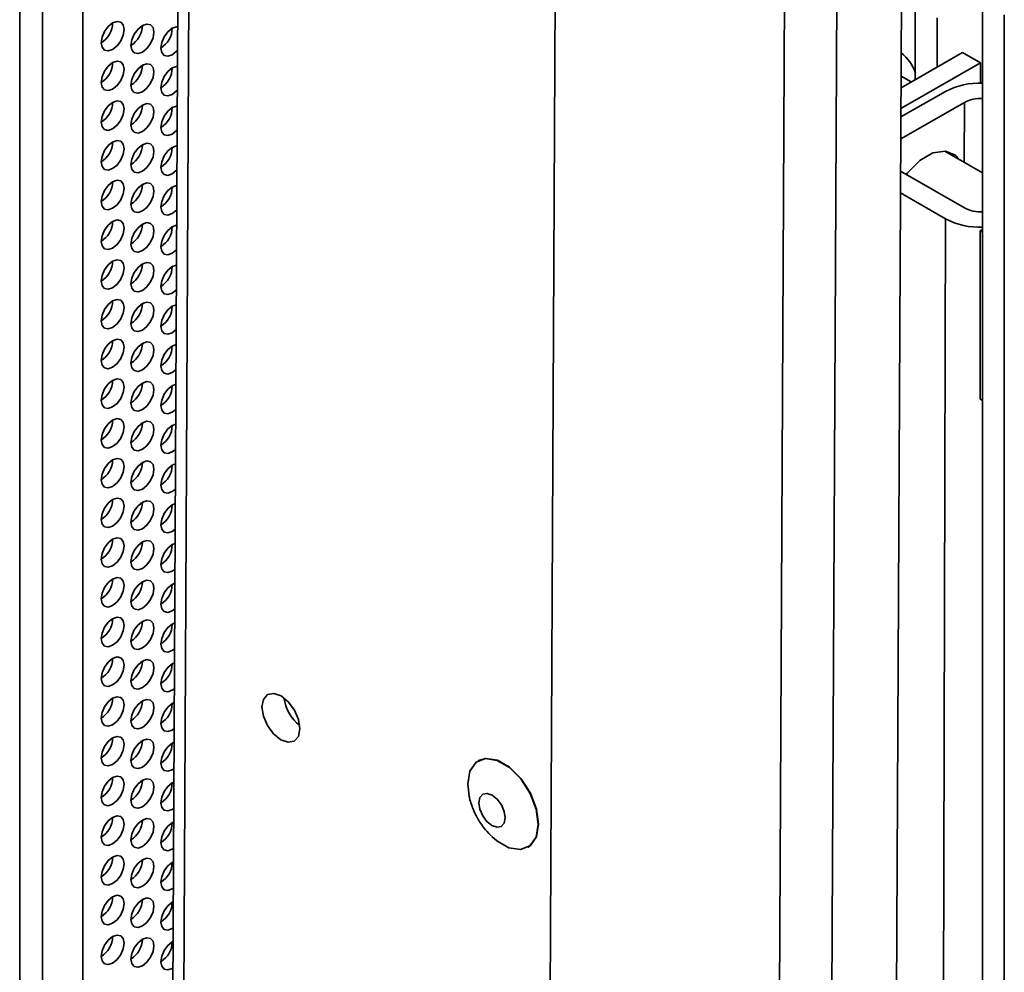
# Model space of a CAD drawing. Header units: millimetres. Extents: x 1 to 1119, y -1 to 863.
# Tile 197 of 211: x 1004 to 1025, y 582 to 601. Entities that reach past the tile are written whole.
import ezdxf

# ---------------------------------------------------------------- set-up
doc = ezdxf.new("R2010")
doc.units = ezdxf.units.MM

msp = doc.modelspace()

# ---------------------------------------------------------------- linework, layer by layer
at = {"color": 7, "linetype": 'Continuous', "lineweight": 35}
for p, q in [((1019.4221, 485.3239), (1020.1423, 630.9182)), ((1021.2163, 630.9147), (1020.4961, 485.3203)), ((1021.83, 486.0815), (1022.5431, 630.253)), ((1005.5796, 629.5292), (1005.5796, 503.9654)), ((1004.2833, 503.2967), (1004.2833, 629.2454)), ((1004.7547, 503.4891), (1004.7547, 629.0529)), ((1007.664, 627.975), (1007.053, 504.452)), ((1015.3465, 614.5664), (1014.8149, 507.1039)), ((1022.6848, 599.9237), (1022.6848, 601.4465)), ((1024.066, 601.5135), (1024.066, 562.3335)), ((1024.5132, 601.2553), (1024.5132, 562.0753)), ((1023.132, 600.1803), (1023.132, 601.1883)), ((1022.3923, 599.7558), (1023.6514, 600.4783)), ((1024.0226, 600.264), (1023.6514, 600.4783)), ((1022.3901, 599.3273), (1024.0226, 600.264)), ((1024.0226, 600.264), (1024.0215, 599.8487)), ((1022.6005, 599.8753), (1022.3934, 599.9948)), ((1022.3893, 599.154), (1023.3038, 599.6787)), ((1023.6929, 599.454), (1022.3871, 598.7048)), ((1024.066, 598.0046), (1023.2885, 598.4535)), ((1022.3838, 598.039), (1023.6929, 597.2833)), ((1022.3816, 597.5924), (1023.3038, 597.06)), ((1023.3038, 597.06), (1023.075, 509.6469)), ((1024.066, 596.8382), (1024.0181, 596.8105)), ((1024.0181, 596.8105), (1024.066, 596.7829)), ((1024.0181, 596.8105), (1024.0181, 593.3538)), ((1007.4181, 596.3513), (1007.5079, 596.4237)), ((1007.4181, 595.5348), (1007.5038, 595.6029)), ((1007.4181, 594.7182), (1007.4998, 594.7822)), ((1007.4181, 593.9017), (1007.4957, 593.9617)), ((1024.0181, 593.3538), (1024.066, 593.3262)), ((1007.4181, 593.0851), (1007.4917, 593.1412)), ((1007.4181, 592.2686), (1007.4876, 592.3208)), ((1007.4181, 591.4521), (1007.4836, 591.5005)), ((1007.4181, 590.6355), (1007.4795, 590.6803)), ((1007.4181, 589.819), (1007.4754, 589.8602)), ((1007.4181, 589.0024), (1007.4714, 589.0402)), ((1007.4181, 588.1859), (1007.4673, 588.2203)), ((1007.4181, 587.3694), (1007.4633, 587.4005)), ((1007.4181, 586.5528), (1007.4592, 586.5807)), ((1013.7122, 585.9232), (1013.7062, 585.9198)), ((1007.4181, 585.7363), (1007.4552, 585.761)), ((1007.4181, 584.9197), (1007.4511, 584.9415)), ((1007.4181, 584.1032), (1007.4471, 584.122)), ((1014.7218, 584.1402), (1014.7277, 584.1437)), ((1007.4181, 583.2867), (1007.443, 583.3025)), ((1007.4181, 582.4701), (1007.4389, 582.4832)), ((1007.4181, 581.6536), (1007.4349, 581.6639))]:
    msp.add_line(p, q, dxfattribs=at)
at = {"color": 8, "linetype": 'Continuous', "lineweight": 35}
for p, q in [((1007.2754, 504.1418), (1007.886, 627.5874)), ((1023.6929, 599.454), (1023.6897, 598.2219))]:
    msp.add_line(p, q, dxfattribs=at)
at = {"color": 7, "linetype": 'Continuous', "lineweight": 35, "flags": 128}
for points in [[(1006.1925, 600.543), (1006.2827, 600.6158), (1006.3591, 600.7189), (1006.4102, 600.8367), (1006.4282, 600.9512), (1006.4102, 601.0451), (1006.3591, 601.1039), (1006.2827, 601.1187), (1006.1925, 601.0874), (1006.1023, 601.0146), (1006.0258, 600.9114), (1005.9747, 600.7936), (1005.9568, 600.6791), (1005.9747, 600.5853), (1006.0258, 600.5265), (1006.1023, 600.5116), (1006.1925, 600.543)], [(1006.8053, 600.4885), (1006.8955, 600.5613), (1006.972, 600.6644), (1007.0231, 600.7822), (1007.041, 600.8968), (1007.0231, 600.9906), (1006.972, 601.0494), (1006.8955, 601.0642), (1006.8053, 601.0329), (1006.7151, 600.9601), (1006.6386, 600.8569), (1006.5875, 600.7391), (1006.5696, 600.6246), (1006.5875, 600.5308), (1006.6386, 600.472), (1006.7151, 600.4572), (1006.8053, 600.4885)], [(1007.5306, 601.0103), (1007.5083, 601.0097), (1007.4181, 600.9784), (1007.3279, 600.9056), (1007.2515, 600.8024), (1007.2004, 600.6846), (1007.1824, 600.5701), (1007.2004, 600.4763), (1007.2515, 600.4175), (1007.3279, 600.4027), (1007.4181, 600.434), (1007.4181, 600.434)], [(1007.4181, 600.434), (1007.5083, 600.5068), (1007.5282, 600.5291)], [(1006.1925, 599.7265), (1006.2827, 599.7992), (1006.3591, 599.9024), (1006.4102, 600.0202), (1006.4282, 600.1347), (1006.4102, 600.2285), (1006.3591, 600.2873), (1006.2827, 600.3022), (1006.1925, 600.2708), (1006.1023, 600.198), (1006.0258, 600.0949), (1005.9747, 599.9771), (1005.9568, 599.8626), (1005.9747, 599.7688), (1006.0258, 599.71), (1006.1023, 599.6951), (1006.1925, 599.7265)], [(1006.8053, 599.672), (1006.8955, 599.7448), (1006.972, 599.8479), (1007.0231, 599.9657), (1007.041, 600.0802), (1007.0231, 600.174), (1006.972, 600.2328), (1006.8955, 600.2477), (1006.8053, 600.2163), (1006.7151, 600.1435), (1006.6386, 600.0404), (1006.5875, 599.9226), (1006.5696, 599.8081), (1006.5875, 599.7143), (1006.6386, 599.6555), (1006.7151, 599.6406), (1006.8053, 599.672)], [(1007.5266, 600.1939), (1007.5083, 600.1932), (1007.4181, 600.1618), (1007.3279, 600.089), (1007.2515, 599.9859), (1007.2004, 599.8681), (1007.1824, 599.7536), (1007.2004, 599.6598), (1007.2515, 599.601), (1007.3279, 599.5861), (1007.4181, 599.6175), (1007.4181, 599.6175)], [(1007.4181, 599.6175), (1007.5083, 599.6903), (1007.5241, 599.7078)], [(1006.1925, 598.9099), (1006.2827, 598.9827), (1006.3591, 599.0859), (1006.4102, 599.2036), (1006.4282, 599.3182), (1006.4102, 599.412), (1006.3591, 599.4708), (1006.2827, 599.4856), (1006.1925, 599.4543), (1006.1023, 599.3815), (1006.0258, 599.2783), (1005.9747, 599.1605), (1005.9568, 599.046), (1005.9747, 598.9522), (1006.0258, 598.8934), (1006.1023, 598.8786), (1006.1925, 598.9099)], [(1006.8053, 598.8554), (1006.8955, 598.9282), (1006.972, 599.0314), (1007.0231, 599.1492), (1007.041, 599.2637), (1007.0231, 599.3575), (1006.972, 599.4163), (1006.8955, 599.4311), (1006.8053, 599.3998), (1006.7151, 599.327), (1006.6386, 599.2239), (1006.5875, 599.1061), (1006.5696, 598.9915), (1006.5875, 598.8977), (1006.6386, 598.8389), (1006.7151, 598.8241), (1006.8053, 598.8554)], [(1007.5225, 599.3774), (1007.5083, 599.3766), (1007.4181, 599.3453), (1007.3279, 599.2725), (1007.2515, 599.1694), (1007.2004, 599.0516), (1007.1824, 598.937), (1007.2004, 598.8432), (1007.2515, 598.7844), (1007.3279, 598.7696), (1007.4181, 598.8009), (1007.4181, 598.8009)], [(1007.4181, 598.8009), (1007.5083, 598.8737), (1007.5201, 598.8866)], [(1006.1925, 598.0934), (1006.2827, 598.1662), (1006.3591, 598.2693), (1006.4102, 598.3871), (1006.4282, 598.5016), (1006.4102, 598.5954), (1006.3591, 598.6542), (1006.2827, 598.6691), (1006.1925, 598.6377), (1006.1023, 598.5649), (1006.0258, 598.4618), (1005.9747, 598.344), (1005.9568, 598.2295), (1005.9747, 598.1357), (1006.0258, 598.0769), (1006.1023, 598.062), (1006.1925, 598.0934)], [(1006.8053, 598.0389), (1006.8955, 598.1117), (1006.972, 598.2148), (1007.0231, 598.3326), (1007.041, 598.4471), (1007.0231, 598.5409), (1006.972, 598.5997), (1006.8955, 598.6146), (1006.8053, 598.5832), (1006.7151, 598.5105), (1006.6386, 598.4073), (1006.5875, 598.2895), (1006.5696, 598.175), (1006.5875, 598.0812), (1006.6386, 598.0224), (1006.7151, 598.0075), (1006.8053, 598.0389)], [(1007.5185, 598.5608), (1007.5083, 598.5601), (1007.4181, 598.5288), (1007.3279, 598.456), (1007.2515, 598.3528), (1007.2004, 598.235), (1007.1824, 598.1205), (1007.2004, 598.0267), (1007.2515, 597.9679), (1007.3279, 597.953), (1007.4181, 597.9844), (1007.4181, 597.9844)], [(1022.4977, 597.9732), (1022.5234, 598.0058), (1022.7777, 598.2585), (1023.048, 598.4136), (1023.3017, 598.4524), (1023.5082, 598.3703), (1023.5908, 598.2789)], [(1007.4181, 597.9844), (1007.5083, 598.0572), (1007.516, 598.0655)], [(1006.1925, 597.2768), (1006.2827, 597.3496), (1006.3591, 597.4528), (1006.4102, 597.5706), (1006.4282, 597.6851), (1006.4102, 597.7789), (1006.3591, 597.8377), (1006.2827, 597.8526), (1006.1925, 597.8212), (1006.1023, 597.7484), (1006.0258, 597.6453), (1005.9747, 597.5275), (1005.9568, 597.4129), (1005.9747, 597.3191), (1006.0258, 597.2603), (1006.1023, 597.2455), (1006.1925, 597.2768)], [(1006.8053, 597.2223), (1006.8955, 597.2951), (1006.972, 597.3983), (1007.0231, 597.5161), (1007.041, 597.6306), (1007.0231, 597.7244), (1006.972, 597.7832), (1006.8955, 597.7981), (1006.8053, 597.7667), (1006.7151, 597.6939), (1006.6386, 597.5908), (1006.5875, 597.473), (1006.5696, 597.3585), (1006.5875, 597.2647), (1006.6386, 597.2058), (1006.7151, 597.191), (1006.8053, 597.2223)], [(1007.5144, 597.7441), (1007.5083, 597.7436), (1007.4181, 597.7122), (1007.3279, 597.6394), (1007.2515, 597.5363), (1007.2004, 597.4185), (1007.1824, 597.304), (1007.2004, 597.2102), (1007.2515, 597.1514), (1007.3279, 597.1365), (1007.4181, 597.1678), (1007.4181, 597.1678)], [(1007.4181, 597.1678), (1007.5083, 597.2406), (1007.512, 597.2445)], [(1006.1925, 596.4603), (1006.2827, 596.5331), (1006.3591, 596.6362), (1006.4102, 596.754), (1006.4282, 596.8685), (1006.4102, 596.9623), (1006.3591, 597.0212), (1006.2827, 597.036), (1006.1925, 597.0047), (1006.1023, 596.9319), (1006.0258, 596.8287), (1005.9747, 596.7109), (1005.9568, 596.5964), (1005.9747, 596.5026), (1006.0258, 596.4438), (1006.1023, 596.4289), (1006.1925, 596.4603)], [(1006.8053, 596.4058), (1006.8955, 596.4786), (1006.972, 596.5817), (1007.0231, 596.6995), (1007.041, 596.8141), (1007.0231, 596.9079), (1006.972, 596.9667), (1006.8955, 596.9815), (1006.8053, 596.9502), (1006.7151, 596.8774), (1006.6386, 596.7742), (1006.5875, 596.6564), (1006.5696, 596.5419), (1006.5875, 596.4481), (1006.6386, 596.3893), (1006.7151, 596.3744), (1006.8053, 596.4058)], [(1007.5104, 596.9272), (1007.5083, 596.927), (1007.4181, 596.8957), (1007.3279, 596.8229), (1007.2515, 596.7197), (1007.2004, 596.6019), (1007.1824, 596.4874), (1007.2004, 596.3936), (1007.2515, 596.3348), (1007.3279, 596.32), (1007.4181, 596.3513), (1007.4181, 596.3513)], [(1006.1925, 595.6438), (1006.2827, 595.7165), (1006.3591, 595.8197), (1006.4102, 595.9375), (1006.4282, 596.052), (1006.4102, 596.1458), (1006.3591, 596.2046), (1006.2827, 596.2195), (1006.1925, 596.1881), (1006.1023, 596.1153), (1006.0258, 596.0122), (1005.9747, 595.8944), (1005.9568, 595.7799), (1005.9747, 595.6861), (1006.0258, 595.6273), (1006.1023, 595.6124), (1006.1925, 595.6438)], [(1006.8053, 595.5893), (1006.8955, 595.6621), (1006.972, 595.7652), (1007.0231, 595.883), (1007.041, 595.9975), (1007.0231, 596.0913), (1006.972, 596.1501), (1006.8955, 596.165), (1006.8053, 596.1336), (1006.7151, 596.0608), (1006.6386, 595.9577), (1006.5875, 595.8399), (1006.5696, 595.7254), (1006.5875, 595.6316), (1006.6386, 595.5728), (1006.7151, 595.5579), (1006.8053, 595.5893)], [(1007.5064, 596.1103), (1007.4181, 596.0791), (1007.3279, 596.0063), (1007.2515, 595.9032), (1007.2004, 595.7854), (1007.1824, 595.6709), (1007.2004, 595.5771), (1007.2515, 595.5183), (1007.3279, 595.5034), (1007.4181, 595.5348), (1007.4181, 595.5348)], [(1006.1925, 594.8272), (1006.2827, 594.9), (1006.3591, 595.0031), (1006.4102, 595.1209), (1006.4282, 595.2355), (1006.4102, 595.3293), (1006.3591, 595.3881), (1006.2827, 595.4029), (1006.1925, 595.3716), (1006.1023, 595.2988), (1006.0258, 595.1956), (1005.9747, 595.0778), (1005.9568, 594.9633), (1005.9747, 594.8695), (1006.0258, 594.8107), (1006.1023, 594.7959), (1006.1925, 594.8272)], [(1006.8053, 594.7727), (1006.8955, 594.8455), (1006.972, 594.9487), (1007.0231, 595.0665), (1007.041, 595.181), (1007.0231, 595.2748), (1006.972, 595.3336), (1006.8955, 595.3484), (1006.8053, 595.3171), (1006.7151, 595.2443), (1006.6386, 595.1411), (1006.5875, 595.0234), (1006.5696, 594.9088), (1006.5875, 594.815), (1006.6386, 594.7562), (1006.7151, 594.7414), (1006.8053, 594.7727)], [(1007.5023, 595.2932), (1007.4181, 595.2626), (1007.3279, 595.1898), (1007.2515, 595.0867), (1007.2004, 594.9689), (1007.1824, 594.8543), (1007.2004, 594.7605), (1007.2515, 594.7017), (1007.3279, 594.6869), (1007.4181, 594.7182), (1007.4181, 594.7182)], [(1006.1925, 594.0107), (1006.2827, 594.0835), (1006.3591, 594.1866), (1006.4102, 594.3044), (1006.4282, 594.4189), (1006.4102, 594.5127), (1006.3591, 594.5715), (1006.2827, 594.5864), (1006.1925, 594.555), (1006.1023, 594.4822), (1006.0258, 594.3791), (1005.9747, 594.2613), (1005.9568, 594.1468), (1005.9747, 594.053), (1006.0258, 593.9942), (1006.1023, 593.9793), (1006.1925, 594.0107)], [(1006.8053, 593.9562), (1006.8955, 594.029), (1006.972, 594.1321), (1007.0231, 594.2499), (1007.041, 594.3644), (1007.0231, 594.4582), (1006.972, 594.517), (1006.8955, 594.5319), (1006.8053, 594.5005), (1006.7151, 594.4278), (1006.6386, 594.3246), (1006.5875, 594.2068), (1006.5696, 594.0923), (1006.5875, 593.9985), (1006.6386, 593.9397), (1006.7151, 593.9248), (1006.8053, 593.9562)], [(1007.4983, 594.4761), (1007.4181, 594.446), (1007.3279, 594.3733), (1007.2515, 594.2701), (1007.2004, 594.1523), (1007.1824, 594.0378), (1007.2004, 593.944), (1007.2515, 593.8852), (1007.3279, 593.8703), (1007.4181, 593.9017), (1007.4181, 593.9017)], [(1006.1925, 593.1941), (1006.2827, 593.2669), (1006.3591, 593.3701), (1006.4102, 593.4879), (1006.4282, 593.6024), (1006.4102, 593.6962), (1006.3591, 593.755), (1006.2827, 593.7698), (1006.1925, 593.7385), (1006.1023, 593.6657), (1006.0258, 593.5626), (1005.9747, 593.4448), (1005.9568, 593.3302), (1005.9747, 593.2364), (1006.0258, 593.1776), (1006.1023, 593.1628), (1006.1925, 593.1941)], [(1006.8053, 593.1396), (1006.8955, 593.2124), (1006.972, 593.3156), (1007.0231, 593.4334), (1007.041, 593.5479), (1007.0231, 593.6417), (1006.972, 593.7005), (1006.8955, 593.7154), (1006.8053, 593.684), (1006.7151, 593.6112), (1006.6386, 593.5081), (1006.5875, 593.3903), (1006.5696, 593.2758), (1006.5875, 593.1819), (1006.6386, 593.1231), (1006.7151, 593.1083), (1006.8053, 593.1396)], [(1007.4942, 593.6589), (1007.4181, 593.6295), (1007.3279, 593.5567), (1007.2515, 593.4536), (1007.2004, 593.3358), (1007.1824, 593.2213), (1007.2004, 593.1275), (1007.2515, 593.0687), (1007.3279, 593.0538), (1007.4181, 593.0851), (1007.4181, 593.0851)], [(1006.1925, 592.3776), (1006.2827, 592.4504), (1006.3591, 592.5535), (1006.4102, 592.6713), (1006.4282, 592.7858), (1006.4102, 592.8796), (1006.3591, 592.9384), (1006.2827, 592.9533), (1006.1925, 592.922), (1006.1023, 592.8492), (1006.0258, 592.746), (1005.9747, 592.6282), (1005.9568, 592.5137), (1005.9747, 592.4199), (1006.0258, 592.3611), (1006.1023, 592.3462), (1006.1925, 592.3776)], [(1006.8053, 592.3231), (1006.8955, 592.3959), (1006.972, 592.499), (1007.0231, 592.6168), (1007.041, 592.7313), (1007.0231, 592.8251), (1006.972, 592.884), (1006.8955, 592.8988), (1006.8053, 592.8675), (1006.7151, 592.7947), (1006.6386, 592.6915), (1006.5875, 592.5737), (1006.5696, 592.4592), (1006.5875, 592.3654), (1006.6386, 592.3066), (1006.7151, 592.2917), (1006.8053, 592.3231)], [(1007.4902, 592.8415), (1007.4181, 592.813), (1007.3279, 592.7402), (1007.2515, 592.637), (1007.2004, 592.5192), (1007.1824, 592.4047), (1007.2004, 592.3109), (1007.2515, 592.2521), (1007.3279, 592.2373), (1007.4181, 592.2686), (1007.4181, 592.2686)], [(1006.1925, 591.5611), (1006.2827, 591.6338), (1006.3591, 591.737), (1006.4102, 591.8548), (1006.4282, 591.9693), (1006.4102, 592.0631), (1006.3591, 592.1219), (1006.2827, 592.1368), (1006.1925, 592.1054), (1006.1023, 592.0326), (1006.0258, 591.9295), (1005.9747, 591.8117), (1005.9568, 591.6972), (1005.9747, 591.6034), (1006.0258, 591.5446), (1006.1023, 591.5297), (1006.1925, 591.5611)], [(1006.8053, 591.5066), (1006.8955, 591.5793), (1006.972, 591.6825), (1007.0231, 591.8003), (1007.041, 591.9148), (1007.0231, 592.0086), (1006.972, 592.0674), (1006.8955, 592.0823), (1006.8053, 592.0509), (1006.7151, 591.9781), (1006.6386, 591.875), (1006.5875, 591.7572), (1006.5696, 591.6427), (1006.5875, 591.5489), (1006.6386, 591.4901), (1006.7151, 591.4752), (1006.8053, 591.5066)], [(1007.4861, 592.0241), (1007.4181, 591.9964), (1007.3279, 591.9236), (1007.2515, 591.8205), (1007.2004, 591.7027), (1007.1824, 591.5882), (1007.2004, 591.4944), (1007.2515, 591.4356), (1007.3279, 591.4207), (1007.4181, 591.4521), (1007.4181, 591.4521)], [(1006.1925, 590.7445), (1006.2827, 590.8173), (1006.3591, 590.9204), (1006.4102, 591.0382), (1006.4282, 591.1528), (1006.4102, 591.2466), (1006.3591, 591.3054), (1006.2827, 591.3202), (1006.1925, 591.2889), (1006.1023, 591.2161), (1006.0258, 591.1129), (1005.9747, 590.9951), (1005.9568, 590.8806), (1005.9747, 590.7868), (1006.0258, 590.728), (1006.1023, 590.7132), (1006.1925, 590.7445)], [(1006.8053, 590.69), (1006.8955, 590.7628), (1006.972, 590.866), (1007.0231, 590.9837), (1007.041, 591.0983), (1007.0231, 591.1921), (1006.972, 591.2509), (1006.8955, 591.2657), (1006.8053, 591.2344), (1006.7151, 591.1616), (1006.6386, 591.0584), (1006.5875, 590.9406), (1006.5696, 590.8261), (1006.5875, 590.7323), (1006.6386, 590.6735), (1006.7151, 590.6587), (1006.8053, 590.69)], [(1007.4821, 591.2066), (1007.4181, 591.1799), (1007.3279, 591.1071), (1007.2515, 591.004), (1007.2004, 590.8862), (1007.1824, 590.7716), (1007.2004, 590.6778), (1007.2515, 590.619), (1007.3279, 590.6042), (1007.4181, 590.6355), (1007.4181, 590.6355)], [(1006.1925, 589.928), (1006.2827, 590.0008), (1006.3591, 590.1039), (1006.4102, 590.2217), (1006.4282, 590.3362), (1006.4102, 590.43), (1006.3591, 590.4888), (1006.2827, 590.5037), (1006.1925, 590.4723), (1006.1023, 590.3995), (1006.0258, 590.2964), (1005.9747, 590.1786), (1005.9568, 590.0641), (1005.9747, 589.9703), (1006.0258, 589.9115), (1006.1023, 589.8966), (1006.1925, 589.928)], [(1006.8053, 589.8735), (1006.8955, 589.9463), (1006.972, 590.0494), (1007.0231, 590.1672), (1007.041, 590.2817), (1007.0231, 590.3755), (1006.972, 590.4343), (1006.8955, 590.4492), (1006.8053, 590.4178), (1006.7151, 590.345), (1006.6386, 590.2419), (1006.5875, 590.1241), (1006.5696, 590.0096), (1006.5875, 589.9158), (1006.6386, 589.857), (1006.7151, 589.8421), (1006.8053, 589.8735)], [(1007.4781, 590.389), (1007.4181, 590.3633), (1007.3279, 590.2906), (1007.2515, 590.1874), (1007.2004, 590.0696), (1007.1824, 589.9551), (1007.2004, 589.8613), (1007.2515, 589.8025), (1007.3279, 589.7876), (1007.4181, 589.819), (1007.4181, 589.819)], [(1006.1925, 589.1114), (1006.2827, 589.1842), (1006.3591, 589.2874), (1006.4102, 589.4052), (1006.4282, 589.5197), (1006.4102, 589.6135), (1006.3591, 589.6723), (1006.2827, 589.6871), (1006.1925, 589.6558), (1006.1023, 589.583), (1006.0258, 589.4799), (1005.9747, 589.3621), (1005.9568, 589.2475), (1005.9747, 589.1537), (1006.0258, 589.0949), (1006.1023, 589.0801), (1006.1925, 589.1114)], [(1006.8053, 589.0569), (1006.8955, 589.1297), (1006.972, 589.2329), (1007.0231, 589.3507), (1007.041, 589.4652), (1007.0231, 589.559), (1006.972, 589.6178), (1006.8955, 589.6326), (1006.8053, 589.6013), (1006.7151, 589.5285), (1006.6386, 589.4254), (1006.5875, 589.3076), (1006.5696, 589.193), (1006.5875, 589.0992), (1006.6386, 589.0404), (1006.7151, 589.0256), (1006.8053, 589.0569)], [(1007.474, 589.5713), (1007.4181, 589.5468), (1007.3279, 589.474), (1007.2515, 589.3709), (1007.2004, 589.2531), (1007.1824, 589.1386), (1007.2004, 589.0448), (1007.2515, 588.9859), (1007.3279, 588.9711), (1007.4181, 589.0024), (1007.4181, 589.0024)], [(1006.1925, 588.2949), (1006.2827, 588.3677), (1006.3591, 588.4708), (1006.4102, 588.5886), (1006.4282, 588.7031), (1006.4102, 588.7969), (1006.3591, 588.8557), (1006.2827, 588.8706), (1006.1925, 588.8392), (1006.1023, 588.7665), (1006.0258, 588.6633), (1005.9747, 588.5455), (1005.9568, 588.431), (1005.9747, 588.3372), (1006.0258, 588.2784), (1006.1023, 588.2635), (1006.1925, 588.2949)], [(1006.8053, 588.2404), (1006.8955, 588.3132), (1006.972, 588.4163), (1007.0231, 588.5341), (1007.041, 588.6486), (1007.0231, 588.7424), (1006.972, 588.8013), (1006.8955, 588.8161), (1006.8053, 588.7848), (1006.7151, 588.712), (1006.6386, 588.6088), (1006.5875, 588.491), (1006.5696, 588.3765), (1006.5875, 588.2827), (1006.6386, 588.2239), (1006.7151, 588.209), (1006.8053, 588.2404)], [(1007.47, 588.7535), (1007.4181, 588.7303), (1007.3279, 588.6575), (1007.2515, 588.5543), (1007.2004, 588.4365), (1007.1824, 588.322), (1007.2004, 588.2282), (1007.2515, 588.1694), (1007.3279, 588.1545), (1007.4181, 588.1859), (1007.4181, 588.1859)], [(1006.1925, 587.4783), (1006.2827, 587.5511), (1006.3591, 587.6543), (1006.4102, 587.7721), (1006.4282, 587.8866), (1006.4102, 587.9804), (1006.3591, 588.0392), (1006.2827, 588.0541), (1006.1925, 588.0227), (1006.1023, 587.9499), (1006.0258, 587.8468), (1005.9747, 587.729), (1005.9568, 587.6145), (1005.9747, 587.5207), (1006.0258, 587.4619), (1006.1023, 587.447), (1006.1925, 587.4783)], [(1006.8053, 587.4239), (1006.8955, 587.4966), (1006.972, 587.5998), (1007.0231, 587.7176), (1007.041, 587.8321), (1007.0231, 587.9259), (1006.972, 587.9847), (1006.8955, 587.9996), (1006.8053, 587.9682), (1006.7151, 587.8954), (1006.6386, 587.7923), (1006.5875, 587.6745), (1006.5696, 587.56), (1006.5875, 587.4662), (1006.6386, 587.4074), (1006.7151, 587.3925), (1006.8053, 587.4239)], [(1007.4659, 587.9357), (1007.4181, 587.9137), (1007.3279, 587.8409), (1007.2515, 587.7378), (1007.2004, 587.62), (1007.1824, 587.5055), (1007.2004, 587.4117), (1007.2515, 587.3529), (1007.3279, 587.338), (1007.4181, 587.3694), (1007.4181, 587.3694)], [(1010.0397, 586.5775), (1010.0109, 586.7671), (1009.9273, 586.962), (1009.8015, 587.1326), (1009.6528, 587.2528), (1009.5037, 587.3045), (1009.377, 587.2797), (1009.2919, 587.1822), (1009.2614, 587.0268), (1009.2902, 586.8373), (1009.3738, 586.6424), (1009.4996, 586.4718), (1009.6483, 586.3515), (1009.7974, 586.2999), (1009.9242, 586.3247), (1010.0092, 586.4222), (1010.0397, 586.5775)], [(1006.1925, 586.6618), (1006.2827, 586.7346), (1006.3591, 586.8377), (1006.4102, 586.9555), (1006.4282, 587.0701), (1006.4102, 587.1639), (1006.3591, 587.2227), (1006.2827, 587.2375), (1006.1925, 587.2062), (1006.1023, 587.1334), (1006.0258, 587.0302), (1005.9747, 586.9124), (1005.9568, 586.7979), (1005.9747, 586.7041), (1006.0258, 586.6453), (1006.1023, 586.6305), (1006.1925, 586.6618)], [(1006.8053, 586.6073), (1006.8955, 586.6801), (1006.972, 586.7832), (1007.0231, 586.901), (1007.041, 587.0156), (1007.0231, 587.1094), (1006.972, 587.1682), (1006.8955, 587.183), (1006.8053, 587.1517), (1006.7151, 587.0789), (1006.6386, 586.9757), (1006.5875, 586.8579), (1006.5696, 586.7434), (1006.5875, 586.6496), (1006.6386, 586.5908), (1006.7151, 586.576), (1006.8053, 586.6073)], [(1007.4619, 587.1177), (1007.4181, 587.0972), (1007.3279, 587.0244), (1007.2515, 586.9212), (1007.2004, 586.8034), (1007.1824, 586.6889), (1007.2004, 586.5951), (1007.2515, 586.5363), (1007.3279, 586.5215), (1007.4181, 586.5528), (1007.4181, 586.5528)], [(1006.1925, 585.8453), (1006.2827, 585.9181), (1006.3591, 586.0212), (1006.4102, 586.139), (1006.4282, 586.2535), (1006.4102, 586.3473), (1006.3591, 586.4061), (1006.2827, 586.421), (1006.1925, 586.3896), (1006.1023, 586.3168), (1006.0258, 586.2137), (1005.9747, 586.0959), (1005.9568, 585.9814), (1005.9747, 585.8876), (1006.0258, 585.8288), (1006.1023, 585.8139), (1006.1925, 585.8453)], [(1006.8053, 585.7908), (1006.8955, 585.8636), (1006.972, 585.9667), (1007.0231, 586.0845), (1007.041, 586.199), (1007.0231, 586.2928), (1006.972, 586.3516), (1006.8955, 586.3665), (1006.8053, 586.3351), (1006.7151, 586.2623), (1006.6386, 586.1592), (1006.5875, 586.0414), (1006.5696, 585.9269), (1006.5875, 585.8331), (1006.6386, 585.7743), (1006.7151, 585.7594), (1006.8053, 585.7908)], [(1007.4578, 586.2997), (1007.4181, 586.2806), (1007.3279, 586.2078), (1007.2515, 586.1047), (1007.2004, 585.9869), (1007.1824, 585.8724), (1007.2004, 585.7786), (1007.2515, 585.7198), (1007.3279, 585.7049), (1007.4181, 585.7363), (1007.4181, 585.7363)], [(1013.5179, 585.1941), (1013.4896, 585.4482), (1013.5347, 585.7099), (1013.6617, 585.8896), (1013.8554, 585.9656), (1014.0923, 585.9288), (1014.3439, 585.7836), (1014.5798, 585.5474), (1014.7716, 585.2489), (1014.8961, 584.924), (1014.9384, 584.6118), (1014.8933, 584.3501), (1014.7662, 584.1704), (1014.5726, 584.0944), (1014.3357, 584.1312), (1014.0841, 584.2765), (1013.9814, 584.366)], [(1013.7122, 585.9232), (1013.8614, 585.969), (1014.0983, 585.9322), (1014.3498, 585.787), (1014.5858, 585.5508), (1014.7776, 585.2523), (1014.9021, 584.9274), (1014.9444, 584.6152), (1014.8993, 584.3535), (1014.7722, 584.1738), (1014.7277, 584.1437)], [(1006.1925, 585.0287), (1006.2827, 585.1015), (1006.3591, 585.2047), (1006.4102, 585.3225), (1006.4282, 585.437), (1006.4102, 585.5308), (1006.3591, 585.5896), (1006.2827, 585.6044), (1006.1925, 585.5731), (1006.1023, 585.5003), (1006.0258, 585.3972), (1005.9747, 585.2794), (1005.9568, 585.1648), (1005.9747, 585.071), (1006.0258, 585.0122), (1006.1023, 584.9974), (1006.1925, 585.0287)], [(1006.8053, 584.9742), (1006.8955, 585.047), (1006.972, 585.1502), (1007.0231, 585.268), (1007.041, 585.3825), (1007.0231, 585.4763), (1006.972, 585.5351), (1006.8955, 585.5499), (1006.8053, 585.5186), (1006.7151, 585.4458), (1006.6386, 585.3427), (1006.5875, 585.2249), (1006.5696, 585.1103), (1006.5875, 585.0165), (1006.6386, 584.9577), (1006.7151, 584.9429), (1006.8053, 584.9742)], [(1007.4538, 585.4816), (1007.4181, 585.4641), (1007.3279, 585.3913), (1007.2515, 585.2882), (1007.2004, 585.1704), (1007.1824, 585.0559), (1007.2004, 584.962), (1007.2515, 584.9032), (1007.3279, 584.8884), (1007.4181, 584.9197), (1007.4181, 584.9197)], [(1013.7192, 585.0569), (1013.7391, 584.9257), (1013.797, 584.7908), (1013.8841, 584.6727), (1013.9871, 584.5894), (1014.0903, 584.5536), (1014.178, 584.5708), (1014.2369, 584.6383), (1014.258, 584.7459), (1014.2381, 584.8771), (1014.1802, 585.012), (1014.0931, 585.1301), (1013.9902, 585.2134), (1013.8869, 585.2492), (1013.7992, 585.232), (1013.7403, 585.1645), (1013.7192, 585.0569)], [(1006.1925, 584.2122), (1006.2827, 584.285), (1006.3591, 584.3881), (1006.4102, 584.5059), (1006.4282, 584.6204), (1006.4102, 584.7142), (1006.3591, 584.773), (1006.2827, 584.7879), (1006.1925, 584.7565), (1006.1023, 584.6838), (1006.0258, 584.5806), (1005.9747, 584.4628), (1005.9568, 584.3483), (1005.9747, 584.2545), (1006.0258, 584.1957), (1006.1023, 584.1808), (1006.1925, 584.2122)], [(1006.8053, 584.1577), (1006.8955, 584.2305), (1006.972, 584.3336), (1007.0231, 584.4514), (1007.041, 584.5659), (1007.0231, 584.6597), (1006.972, 584.7185), (1006.8955, 584.7334), (1006.8053, 584.7021), (1006.7151, 584.6293), (1006.6386, 584.5261), (1006.5875, 584.4083), (1006.5696, 584.2938), (1006.5875, 584.2), (1006.6386, 584.1412), (1006.7151, 584.1263), (1006.8053, 584.1577)], [(1007.4497, 584.6633), (1007.4181, 584.6476), (1007.3279, 584.5748), (1007.2515, 584.4716), (1007.2004, 584.3538), (1007.1824, 584.2393), (1007.2004, 584.1455), (1007.2515, 584.0867), (1007.3279, 584.0718), (1007.4181, 584.1032), (1007.4181, 584.1032)], [(1006.1925, 583.3956), (1006.2827, 583.4684), (1006.3591, 583.5716), (1006.4102, 583.6894), (1006.4282, 583.8039), (1006.4102, 583.8977), (1006.3591, 583.9565), (1006.2827, 583.9714), (1006.1925, 583.94), (1006.1023, 583.8672), (1006.0258, 583.7641), (1005.9747, 583.6463), (1005.9568, 583.5318), (1005.9747, 583.438), (1006.0258, 583.3791), (1006.1023, 583.3643), (1006.1925, 583.3956)], [(1006.8053, 583.3411), (1006.8955, 583.4139), (1006.972, 583.5171), (1007.0231, 583.6349), (1007.041, 583.7494), (1007.0231, 583.8432), (1006.972, 583.902), (1006.8955, 583.9169), (1006.8053, 583.8855), (1006.7151, 583.8127), (1006.6386, 583.7096), (1006.5875, 583.5918), (1006.5696, 583.4773), (1006.5875, 583.3835), (1006.6386, 583.3247), (1006.7151, 583.3098), (1006.8053, 583.3411)], [(1007.4457, 583.8451), (1007.4181, 583.831), (1007.3279, 583.7582), (1007.2515, 583.6551), (1007.2004, 583.5373), (1007.1824, 583.4228), (1007.2004, 583.329), (1007.2515, 583.2702), (1007.3279, 583.2553), (1007.4181, 583.2867), (1007.4181, 583.2867)], [(1006.1925, 582.5791), (1006.2827, 582.6519), (1006.3591, 582.755), (1006.4102, 582.8728), (1006.4282, 582.9874), (1006.4102, 583.0812), (1006.3591, 583.14), (1006.2827, 583.1548), (1006.1925, 583.1235), (1006.1023, 583.0507), (1006.0258, 582.9475), (1005.9747, 582.8297), (1005.9568, 582.7152), (1005.9747, 582.6214), (1006.0258, 582.5626), (1006.1023, 582.5477), (1006.1925, 582.5791)], [(1006.8053, 582.5246), (1006.8955, 582.5974), (1006.972, 582.7005), (1007.0231, 582.8183), (1007.041, 582.9329), (1007.0231, 583.0267), (1006.972, 583.0855), (1006.8955, 583.1003), (1006.8053, 583.069), (1006.7151, 582.9962), (1006.6386, 582.893), (1006.5875, 582.7752), (1006.5696, 582.6607), (1006.5875, 582.5669), (1006.6386, 582.5081), (1006.7151, 582.4933), (1006.8053, 582.5246)], [(1007.4416, 583.0267), (1007.4181, 583.0145), (1007.3279, 582.9417), (1007.2515, 582.8385), (1007.2004, 582.7207), (1007.1824, 582.6062), (1007.2004, 582.5124), (1007.2515, 582.4536), (1007.3279, 582.4388), (1007.4181, 582.4701), (1007.4181, 582.4701)], [(1006.1925, 581.7626), (1006.2827, 581.8354), (1006.3591, 581.9385), (1006.4102, 582.0563), (1006.4282, 582.1708), (1006.4102, 582.2646), (1006.3591, 582.3234), (1006.2827, 582.3383), (1006.1925, 582.3069), (1006.1023, 582.2341), (1006.0258, 582.131), (1005.9747, 582.0132), (1005.9568, 581.8987), (1005.9747, 581.8049), (1006.0258, 581.7461), (1006.1023, 581.7312), (1006.1925, 581.7626)], [(1006.8053, 581.7081), (1006.8955, 581.7809), (1006.972, 581.884), (1007.0231, 582.0018), (1007.041, 582.1163), (1007.0231, 582.2101), (1006.972, 582.2689), (1006.8955, 582.2838), (1006.8053, 582.2524), (1006.7151, 582.1796), (1006.6386, 582.0765), (1006.5875, 581.9587), (1006.5696, 581.8442), (1006.5875, 581.7504), (1006.6386, 581.6916), (1006.7151, 581.6767), (1006.8053, 581.7081)], [(1007.4376, 582.2082), (1007.4181, 582.1979), (1007.3279, 582.1251), (1007.2515, 582.022), (1007.2004, 581.9042), (1007.1824, 581.7897), (1007.2004, 581.6959), (1007.2515, 581.6371), (1007.3279, 581.6222), (1007.4181, 581.6536), (1007.4181, 581.6536)]]:
    msp.add_lwpolyline(points, dxfattribs=at)
at = {"color": 7, "linetype": 'Continuous', "lineweight": 35}
for centre, radius, start, end in [((1005.697, 601.1012), 0.4957, 301.6073, 358.39788), ((1006.3098, 601.0467), 0.4957, 301.60732, 358.3981), ((1006.9226, 600.9922), 0.4957, 301.60694, 358.39823), ((1021.7917, 599.7356), 0.9542, 19.4157, 50.71783), ((1005.697, 600.2847), 0.4957, 301.60694, 358.39823), ((1006.3098, 600.2302), 0.4957, 301.60732, 358.3981), ((1006.9226, 600.1757), 0.4957, 301.60682, 358.39835), ((1023.9982, 598.3534), 1.4962, 87.40317, 117.65518), ((1005.697, 599.4681), 0.4957, 301.60682, 358.39835), ((1024.0132, 598.8413), 0.6914, 85.62294, 117.59836), ((1006.3098, 599.4136), 0.4957, 301.6073, 358.39788), ((1006.9226, 599.3592), 0.4957, 301.60732, 358.3981), ((1005.697, 598.6516), 0.4957, 301.60732, 358.3981), ((1006.3098, 598.5971), 0.4957, 301.60694, 358.39823), ((1006.9226, 598.5426), 0.4957, 301.60732, 358.3981), ((1005.697, 597.8351), 0.4957, 301.60732, 358.3981), ((1006.3098, 597.7806), 0.4957, 301.60682, 358.39835), ((1006.9226, 597.7261), 0.4957, 301.60732, 358.3981), ((1024.0178, 597.9062), 0.7026, 242.45821, 273.93666), ((1005.697, 597.0185), 0.4957, 301.60732, 358.3981), ((1024.0036, 598.386), 1.4993, 242.17467, 272.3846), ((1006.3098, 596.964), 0.4957, 301.60732, 358.3981), ((1006.9226, 596.9095), 0.4957, 301.6073, 358.39788), ((1005.697, 596.202), 0.4957, 301.6073, 358.39788), ((1006.3098, 596.1475), 0.4957, 301.60732, 358.3981), ((1006.9226, 596.093), 0.4957, 301.60682, 358.39835), ((1005.697, 595.3854), 0.4957, 301.60682, 358.39835), ((1006.3098, 595.3309), 0.4957, 301.60732, 358.3981), ((1006.9226, 595.2764), 0.4957, 301.60732, 358.3981), ((1005.697, 594.5689), 0.4957, 301.60732, 358.3981), ((1006.3098, 594.5144), 0.4957, 301.6073, 358.39788), ((1006.9226, 594.4599), 0.4957, 301.60732, 358.3981), ((1005.697, 593.7524), 0.4957, 301.60732, 358.3981), ((1006.3098, 593.6979), 0.4957, 301.60682, 358.39835), ((1006.9226, 593.6434), 0.4957, 301.60732, 358.3981), ((1005.697, 592.9358), 0.4957, 301.60732, 358.3981), ((1006.3098, 592.8813), 0.4957, 301.60732, 358.3981), ((1006.9226, 592.8268), 0.4957, 301.6073, 358.39788), ((1005.697, 592.1193), 0.4957, 301.6073, 358.39788), ((1006.3098, 592.0648), 0.4957, 301.60732, 358.3981), ((1006.9226, 592.0103), 0.4957, 301.60694, 358.39823), ((1005.697, 591.3027), 0.4957, 301.60694, 358.39823), ((1006.3098, 591.2482), 0.4957, 301.60732, 358.3981), ((1006.9226, 591.1937), 0.4957, 301.60682, 358.39835), ((1005.697, 590.4862), 0.4957, 301.60682, 358.39835), ((1006.3098, 590.4317), 0.4957, 301.6073, 358.39788), ((1006.9226, 590.3772), 0.4957, 301.60732, 358.3981), ((1005.697, 589.6696), 0.4957, 301.60732, 358.3981), ((1006.3098, 589.6152), 0.4957, 301.60694, 358.39823), ((1006.9226, 589.5607), 0.4957, 301.60732, 358.3981), ((1005.697, 588.8531), 0.4957, 301.60732, 358.3981), ((1006.3098, 588.7986), 0.4957, 301.60682, 358.39835), ((1006.9226, 588.7441), 0.4957, 301.60732, 358.3981), ((1005.697, 588.0366), 0.4957, 301.60732, 358.3981), ((1006.3098, 587.9821), 0.4957, 301.60732, 358.3981), ((1006.9226, 587.9276), 0.4957, 301.60698, 358.39819), ((1005.697, 587.22), 0.4957, 301.60698, 358.39819), ((1006.3098, 587.1655), 0.4957, 301.60732, 358.3981), ((1006.9226, 587.111), 0.4957, 301.60682, 358.39835), ((1010.5765, 587.3306), 0.8719, 187.75437, 231.67082), ((1005.697, 586.4035), 0.4957, 301.60682, 358.39835), ((1006.3098, 586.349), 0.4957, 301.60732, 358.3981), ((1006.9226, 586.2945), 0.4957, 301.60732, 358.3981), ((1005.697, 585.5869), 0.4957, 301.60732, 358.3981), ((1006.3098, 585.5325), 0.4957, 301.6073, 358.39788), ((1006.9226, 585.478), 0.4957, 301.60732, 358.3981), ((1005.697, 584.7704), 0.4957, 301.60732, 358.3981), ((1006.3098, 584.7159), 0.4957, 301.60731, 358.39799), ((1006.9226, 584.6614), 0.4957, 301.60731, 358.39799), ((1005.697, 583.9539), 0.4957, 301.60731, 358.39799), ((1006.3098, 583.8994), 0.4957, 301.60713, 358.39816), ((1006.9226, 583.8449), 0.4957, 301.60707, 358.39822), ((1005.697, 583.1373), 0.4957, 301.60707, 358.39822), ((1006.3098, 583.0828), 0.4957, 301.60707, 358.39822), ((1006.9226, 583.0283), 0.4957, 301.60731, 358.39799), ((1005.697, 582.3208), 0.4957, 301.60731, 358.39799), ((1006.3098, 582.2663), 0.4957, 301.60731, 358.39799), ((1006.9226, 582.2118), 0.4957, 301.60713, 358.39816)]:
    msp.add_arc(centre, radius, start, end, dxfattribs=at)
for points, knots in [([(1013.5201, 585.1941), (1013.5224, 585.18), (1013.5323, 585.1213), (1013.5603, 585.0346), (1013.5936, 584.9422), (1013.6205, 584.8791), (1013.6408, 584.8356), (1013.6558, 584.8053), (1013.6668, 584.784), (1013.6747, 584.7691), (1013.6804, 584.7587), (1013.6867, 584.7472), (1013.6913, 584.7392), (1013.6945, 584.7336)], [0, 0, 0, 0, 0.0865658, 0.3607356, 0.5503279, 0.6828671, 0.77604, 0.8417363, 0.8881262, 0.9209239, 0.9440719, 0.9604485, 1, 1, 1, 1]), ([(1013.6945, 584.7336), (1013.6975, 584.7283), (1013.7121, 584.7029), (1013.752, 584.6379), (1013.8331, 584.5259), (1013.9116, 584.4274), (1013.9715, 584.3774), (1013.9789, 584.3712)], [0, 0, 0, 0, 0.0389501, 0.1908095, 0.4940324, 0.9375241, 1, 1, 1, 1])]:
    msp.add_open_spline(points, degree=3, knots=knots, dxfattribs=at)

doc.saveas('drawing.dxf')
